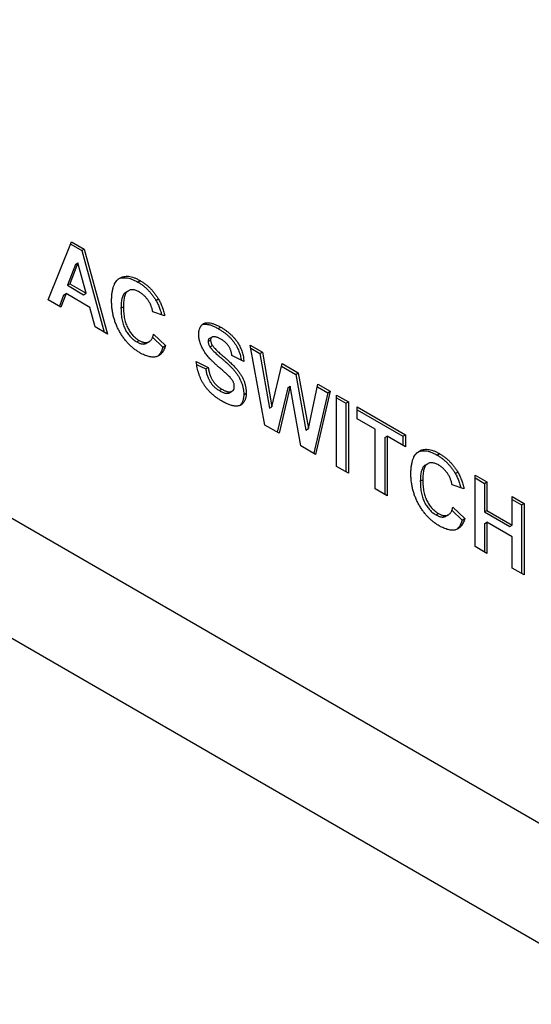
# Model space of a CAD drawing. Header units: millimetres. Extents: x 0 to 3364, y 0 to 2376.
# Tile 36 of 59: x 1694 to 1709, y 489 to 518. Entities that reach past the tile are written whole.
import ezdxf

# ---------------------------------------------------------------- set-up
doc = ezdxf.new("R2010")
doc.units = ezdxf.units.MM
doc.header["$LTSCALE"] = 0.2
doc.layers.add('01_Object Line', color=4, linetype='Continuous')
doc.styles.add('Rainbow-4.0 Style', font='malgunsl.ttf')
doc.dimstyles.new('Rainbow-4.0 Style', dxfattribs={"dimtxt": 3.5, "dimasz": 2.5, "dimexe": 1, "dimexo": 1, "dimgap": 1, "dimtad": 1, "dimdsep": 46, "dimtxsty": 'Rainbow-4.0 Style', "dimcen": 0, "dimclrd": 251, "dimclre": 251, "dimclrt": 7, "dimazin": 3, "dimtp": 0.1, "dimtm": 0.1, "dimtfac": 0.61, "dimtmove": 0, "dimatfit": 3, "dimfxl": 1, "dimlwd": -1, "dimlwe": -1, "dimarcsym": 1})

# ---------------------------------------------------------------- blocks, each defined once
blk = doc.blocks.new('A$C811bb05c')
for p, q in [((435.642, 231.016), (311.409, 302.742)), ((433.171, 229.014), (311.564, 299.223)), ((377.506, 271.44), (378.174, 273.095)), ((378.148, 273.029), (378.464, 272.846)), ((378.174, 273.095), (378.534, 272.887)), ((378.464, 272.846), (378.534, 272.887)), ((378.464, 272.846), (379.108, 270.515)), ((378.534, 272.887), (379.206, 270.458)), ((378.285, 272.452), (378.054, 271.853)), ((378.356, 272.493), (378.124, 271.894)), ((378.285, 272.452), (378.356, 272.493)), ((378.588, 271.626), (378.356, 272.493)), ((378.054, 271.853), (378.124, 271.894)), ((378.124, 271.894), (378.588, 271.626)), ((380.067, 271.947), (380.138, 271.988)), ((378.018, 271.615), (377.869, 271.23)), ((377.947, 271.574), (378.018, 271.615)), ((378.696, 271.223), (378.018, 271.615)), ((378.054, 271.853), (378.518, 271.585)), ((378.518, 271.585), (378.588, 271.626)), ((379.73, 271.659), (379.801, 271.7)), ((377.869, 271.23), (377.506, 271.44)), ((377.947, 271.574), (377.824, 271.256)), ((380.588, 271.423), (380.659, 271.463)), ((378.845, 270.666), (378.696, 271.223)), ((379.588, 271.202), (379.659, 271.242)), ((380.838, 270.982), (380.498, 271.099)), ((379.206, 270.458), (378.845, 270.666)), ((382.371, 270.616), (382.442, 270.657)), ((380.041, 270.235), (380.112, 270.275)), ((380.322, 270.2), (380.392, 270.241)), ((380.494, 270.375), (380.79, 270.09)), ((380.52, 270.458), (380.86, 270.131)), ((382.081, 270.247), (382.152, 270.288)), ((382.116, 270.33), (382.187, 270.371)), ((380.79, 270.09), (380.86, 270.131)), ((382.134, 270.096), (382.205, 270.136)), ((383.708, 267.859), (383.285, 270.144)), ((383.285, 270.144), (383.634, 269.943)), ((383.302, 270.053), (383.563, 269.902)), ((383.563, 269.902), (383.634, 269.943)), ((383.634, 269.943), (383.909, 268.382)), ((381.744, 269.673), (382.084, 269.503)), ((383.104, 269.673), (382.764, 269.843)), ((383.563, 269.902), (383.838, 268.341)), ((381.754, 269.592), (382.013, 269.462)), ((382.013, 269.462), (382.084, 269.503)), ((383.909, 268.382), (384.199, 269.616)), ((384.182, 269.545), (384.592, 269.308)), ((384.199, 269.616), (384.663, 269.349)), ((384.592, 269.308), (384.663, 269.349)), ((384.592, 269.308), (384.88, 267.716)), ((384.663, 269.349), (384.951, 267.757)), ((382.407, 268.842), (382.478, 268.883)), ((382.694, 268.784), (382.765, 268.825)), ((384.359, 268.927), (384.06, 267.656)), ((384.43, 268.968), (384.114, 267.625)), ((384.359, 268.927), (384.43, 268.968)), ((384.738, 267.264), (384.43, 268.968)), ((384.951, 267.757), (385.225, 269.024)), ((385.574, 268.823), (385.159, 267.021)), ((385.209, 268.952), (385.504, 268.782)), ((385.225, 269.024), (385.574, 268.823)), ((385.504, 268.782), (385.574, 268.823)), ((383.101, 268.727), (383.172, 268.768)), ((385.504, 268.782), (385.105, 267.052)), ((385.756, 266.677), (385.756, 268.718)), ((385.756, 268.718), (386.096, 268.522)), ((385.756, 268.636), (386.025, 268.481)), ((386.025, 268.481), (386.096, 268.522)), ((386.096, 268.522), (386.096, 266.48)), ((383.838, 268.341), (383.909, 268.382)), ((386.025, 268.481), (386.025, 266.521)), ((386.345, 268.037), (386.345, 268.378)), ((386.345, 268.378), (387.727, 267.579)), ((386.345, 268.296), (387.657, 267.539)), ((386.866, 267.737), (386.345, 268.037)), ((384.114, 267.625), (383.708, 267.859)), ((384.88, 267.716), (384.951, 267.757)), ((386.866, 266.035), (386.866, 267.737)), ((387.135, 267.499), (387.206, 267.54)), ((387.135, 267.499), (387.135, 265.88)), ((387.206, 267.54), (387.206, 265.839)), ((387.727, 267.239), (387.206, 267.54)), ((387.657, 267.539), (387.727, 267.579)), ((387.657, 267.539), (387.657, 267.28)), ((387.727, 267.579), (387.727, 267.239)), ((385.159, 267.021), (384.738, 267.264)), ((388.634, 267.001), (388.704, 267.042)), ((386.096, 266.48), (385.756, 266.677)), ((388.297, 266.713), (388.368, 266.754)), ((388.155, 266.256), (388.226, 266.296)), ((389.155, 266.477), (389.226, 266.517)), ((389.722, 264.387), (389.722, 266.428)), ((389.722, 266.428), (390.062, 266.232)), ((389.722, 266.346), (389.991, 266.191)), ((387.206, 265.839), (386.866, 266.035)), ((389.404, 266.035), (389.065, 266.153)), ((389.991, 266.191), (390.062, 266.232)), ((389.991, 266.191), (389.991, 265.38)), ((390.062, 266.232), (390.062, 265.42)), ((390.787, 265.002), (390.787, 265.813)), ((390.787, 265.813), (391.127, 265.617)), ((390.787, 265.731), (391.056, 265.576)), ((389.061, 265.428), (389.356, 265.144)), ((389.087, 265.512), (389.427, 265.185)), ((389.991, 265.38), (390.062, 265.42)), ((390.062, 265.42), (390.787, 265.002)), ((391.056, 265.576), (391.127, 265.617)), ((391.056, 265.576), (391.056, 263.616)), ((391.127, 265.617), (391.127, 263.576)), ((388.608, 265.288), (388.679, 265.329)), ((388.889, 265.254), (388.959, 265.295)), ((389.356, 265.144), (389.427, 265.185)), ((389.991, 265.38), (390.716, 264.961)), ((389.991, 265.039), (390.062, 265.08)), ((389.991, 265.039), (389.991, 264.231)), ((390.062, 265.08), (390.062, 264.191)), ((390.787, 264.662), (390.062, 265.08)), ((390.716, 264.961), (390.787, 265.002)), ((390.787, 263.772), (390.787, 264.662)), ((390.062, 264.191), (389.722, 264.387)), ((391.127, 263.576), (390.787, 263.772))]:
    blk.add_line(p, q)
for points, knots in [([(379.319, 271.409), (379.32, 271.449), (379.321, 271.527), (379.332, 271.635), (379.349, 271.733), (379.374, 271.82), (379.405, 271.896), (379.445, 271.96), (379.49, 272.014), (379.543, 272.055), (379.602, 272.086), (379.665, 272.106), (379.733, 272.115), (379.805, 272.112), (379.882, 272.098), (379.963, 272.073), (380.049, 272.036), (380.108, 272.004), (380.138, 271.988)], [0, 0, 0, 0, 0.075791, 0.147853, 0.216063, 0.281514, 0.344147, 0.40504, 0.464872, 0.524079, 0.582725, 0.640362, 0.697329, 0.754684, 0.813113, 0.873015, 0.935195, 1, 1, 1, 1]), ([(379.525, 272.041), (379.528, 272.042), (379.55, 272.051), (379.594, 272.065), (379.662, 272.074), (379.735, 272.071), (379.811, 272.057), (379.893, 272.032), (379.978, 271.995), (380.037, 271.963), (380.067, 271.947)], [0.5759413, 0.5759413, 0.5759413, 0.5759413, 0.582725, 0.6403617, 0.6973288, 0.7546842, 0.8131131, 0.8730146, 0.9351954, 1, 1, 1, 1]), ([(380.067, 271.947), (380.093, 271.931), (380.144, 271.9), (380.219, 271.847), (380.29, 271.788), (380.358, 271.725), (380.421, 271.657), (380.481, 271.583), (380.537, 271.505), (380.571, 271.45), (380.588, 271.423)], [0, 0, 0, 0, 0.137314, 0.269222, 0.396222, 0.51914, 0.640112, 0.759624, 0.878992, 1, 1, 1, 1]), ([(380.138, 271.988), (380.164, 271.972), (380.215, 271.941), (380.29, 271.887), (380.361, 271.829), (380.428, 271.766), (380.492, 271.697), (380.552, 271.624), (380.608, 271.546), (380.642, 271.491), (380.659, 271.463)], [0, 0, 0, 0, 0.137314, 0.269222, 0.396222, 0.51914, 0.640112, 0.759624, 0.878992, 1, 1, 1, 1]), ([(379.73, 271.659), (379.725, 271.656), (379.709, 271.646), (379.684, 271.624), (379.658, 271.589), (379.636, 271.545), (379.619, 271.493), (379.605, 271.432), (379.595, 271.364), (379.59, 271.286), (379.589, 271.23), (379.588, 271.202)], [0.4079726, 0.4079726, 0.4079726, 0.4079726, 0.4349208, 0.4912567, 0.5503905, 0.6127624, 0.67972, 0.7510745, 0.8281288, 0.9112525, 1, 1, 1, 1]), ([(380.114, 271.661), (380.097, 271.67), (380.065, 271.688), (380.018, 271.707), (379.973, 271.721), (379.93, 271.728), (379.89, 271.728), (379.852, 271.722), (379.817, 271.71), (379.784, 271.691), (379.755, 271.664), (379.729, 271.63), (379.707, 271.586), (379.689, 271.534), (379.676, 271.473), (379.666, 271.404), (379.66, 271.327), (379.66, 271.271), (379.659, 271.242)], [0, 0, 0, 0, 0.058637, 0.114442, 0.169048, 0.221995, 0.274768, 0.326889, 0.380477, 0.434921, 0.491257, 0.55039, 0.612762, 0.67972, 0.751074, 0.828129, 0.911253, 1, 1, 1, 1]), ([(380.498, 271.099), (380.495, 271.114), (380.489, 271.143), (380.478, 271.186), (380.464, 271.228), (380.448, 271.269), (380.431, 271.31), (380.41, 271.35), (380.388, 271.389), (380.363, 271.427), (380.337, 271.463), (380.309, 271.498), (380.28, 271.53), (380.249, 271.56), (380.217, 271.589), (380.184, 271.615), (380.149, 271.64), (380.126, 271.654), (380.114, 271.661)], [0, 0, 0, 0, 0.065702, 0.129415, 0.191523, 0.252186, 0.31235, 0.372124, 0.433096, 0.493819, 0.554747, 0.61575, 0.676633, 0.738217, 0.801142, 0.865493, 0.931257, 1, 1, 1, 1]), ([(380.125, 269.927), (380.097, 269.944), (380.04, 269.978), (379.958, 270.04), (379.879, 270.106), (379.804, 270.179), (379.733, 270.259), (379.666, 270.344), (379.603, 270.436), (379.545, 270.534), (379.491, 270.635), (379.445, 270.74), (379.406, 270.847), (379.374, 270.956), (379.349, 271.067), (379.332, 271.179), (379.321, 271.295), (379.32, 271.37), (379.319, 271.409)], [0, 0, 0, 0, 0.064066, 0.126019, 0.185825, 0.244304, 0.302279, 0.360196, 0.418835, 0.478842, 0.539358, 0.600002, 0.661055, 0.723669, 0.788261, 0.855679, 0.925932, 1, 1, 1, 1]), ([(380.588, 271.423), (380.598, 271.406), (380.618, 271.371), (380.645, 271.317), (380.67, 271.26), (380.693, 271.201), (380.714, 271.139), (380.734, 271.076), (380.745, 271.033), (380.751, 271.012)], [0, 0, 0, 0, 0.1106616, 0.2239226, 0.3403672, 0.4613669, 0.5879133, 0.7193097, 0.85249, 0.85249, 0.85249, 0.85249]), ([(380.659, 271.463), (380.669, 271.446), (380.689, 271.412), (380.715, 271.358), (380.741, 271.301), (380.764, 271.242), (380.785, 271.18), (380.805, 271.116), (380.823, 271.05), (380.832, 271.005), (380.838, 270.982)], [0, 0, 0, 0, 0.110662, 0.223923, 0.340367, 0.461367, 0.587913, 0.71931, 0.855956, 1, 1, 1, 1]), ([(379.588, 271.202), (379.589, 271.171), (379.59, 271.111), (379.595, 271.023), (379.605, 270.939), (379.619, 270.859), (379.636, 270.784), (379.658, 270.713), (379.683, 270.647), (379.713, 270.586), (379.746, 270.528), (379.781, 270.475), (379.819, 270.426), (379.858, 270.379), (379.901, 270.337), (379.945, 270.299), (379.992, 270.264), (380.025, 270.244), (380.041, 270.235)], [0, 0, 0, 0, 0.092201, 0.177656, 0.256733, 0.330177, 0.398063, 0.460995, 0.519731, 0.575527, 0.629114, 0.681254, 0.732498, 0.783792, 0.835623, 0.888379, 0.943008, 1, 1, 1, 1]), ([(379.659, 271.242), (379.66, 271.212), (379.66, 271.152), (379.666, 271.064), (379.676, 270.979), (379.689, 270.9), (379.707, 270.825), (379.728, 270.754), (379.754, 270.688), (379.784, 270.626), (379.817, 270.569), (379.852, 270.516), (379.889, 270.466), (379.929, 270.42), (379.971, 270.378), (380.016, 270.34), (380.063, 270.305), (380.095, 270.285), (380.112, 270.275)], [0, 0, 0, 0, 0.092201, 0.177656, 0.256733, 0.330177, 0.398063, 0.460995, 0.519731, 0.575527, 0.629114, 0.681254, 0.732498, 0.783792, 0.835623, 0.888379, 0.943008, 1, 1, 1, 1]), ([(381.812, 270.457), (381.813, 270.482), (381.815, 270.531), (381.83, 270.597), (381.853, 270.655), (381.88, 270.696), (381.906, 270.724), (381.928, 270.743), (381.952, 270.758), (381.978, 270.769), (382.006, 270.778), (382.036, 270.782), (382.068, 270.785), (382.114, 270.783), (382.177, 270.773), (382.259, 270.747), (382.348, 270.709), (382.41, 270.675), (382.442, 270.657)], [0, 0, 0, 0, 0.073758, 0.146314, 0.219931, 0.295355, 0.333985, 0.372228, 0.410559, 0.449522, 0.48845, 0.5285, 0.569766, 0.611707, 0.699547, 0.793005, 0.892708, 1, 1, 1, 1]), ([(381.913, 270.729), (381.92, 270.732), (381.937, 270.737), (381.965, 270.742), (381.997, 270.744), (382.044, 270.742), (382.107, 270.732), (382.188, 270.706), (382.278, 270.668), (382.339, 270.634), (382.371, 270.616)], [0.4572243, 0.4572243, 0.4572243, 0.4572243, 0.4884501, 0.5285, 0.5697661, 0.6117074, 0.6995468, 0.7930053, 0.8927083, 1, 1, 1, 1]), ([(382.371, 270.616), (382.398, 270.601), (382.449, 270.571), (382.523, 270.52), (382.592, 270.468), (382.656, 270.413), (382.714, 270.355), (382.768, 270.296), (382.817, 270.235), (382.861, 270.171), (382.9, 270.106), (382.934, 270.04), (382.963, 269.973), (382.987, 269.906), (383.006, 269.838), (383.02, 269.773), (383.026, 269.731), (383.028, 269.711)], [0, 0, 0, 0, 0.0828203, 0.1610836, 0.2343495, 0.303453, 0.3685543, 0.4308065, 0.4901595, 0.5478911, 0.6040746, 0.6591292, 0.7139484, 0.7683307, 0.8235946, 0.8804083, 0.9306335, 0.9306335, 0.9306335, 0.9306335]), ([(382.442, 270.657), (382.468, 270.642), (382.519, 270.611), (382.593, 270.561), (382.662, 270.508), (382.726, 270.454), (382.785, 270.396), (382.839, 270.337), (382.888, 270.275), (382.932, 270.212), (382.971, 270.147), (383.004, 270.08), (383.034, 270.014), (383.058, 269.946), (383.077, 269.879), (383.091, 269.81), (383.1, 269.741), (383.103, 269.696), (383.104, 269.673)], [0, 0, 0, 0, 0.08282, 0.161084, 0.23435, 0.303453, 0.368554, 0.430806, 0.490159, 0.547891, 0.604075, 0.659129, 0.713948, 0.768331, 0.823595, 0.880408, 0.93902, 1, 1, 1, 1]), ([(380.041, 270.235), (380.053, 270.228), (380.077, 270.215), (380.112, 270.199), (380.146, 270.187), (380.179, 270.18), (380.211, 270.175), (380.241, 270.176), (380.269, 270.179), (380.297, 270.188), (380.314, 270.195), (380.322, 270.2)], [0, 0, 0, 0, 0.0612611, 0.1204609, 0.1787406, 0.2357241, 0.2917922, 0.3484056, 0.4049785, 0.4622711, 0.5197137, 0.5197137, 0.5197137, 0.5197137]), ([(380.112, 270.275), (380.124, 270.269), (380.148, 270.256), (380.183, 270.24), (380.217, 270.228), (380.25, 270.22), (380.281, 270.216), (380.311, 270.217), (380.34, 270.22), (380.367, 270.228), (380.394, 270.24), (380.417, 270.258), (380.439, 270.279), (380.459, 270.306), (380.478, 270.337), (380.494, 270.373), (380.509, 270.413), (380.516, 270.443), (380.52, 270.458)], [0, 0, 0, 0, 0.061261, 0.120461, 0.178741, 0.235724, 0.291792, 0.348406, 0.404979, 0.462271, 0.52076, 0.580529, 0.642578, 0.707405, 0.77492, 0.84633, 0.921134, 1, 1, 1, 1]), ([(381.975, 269.956), (381.962, 269.977), (381.937, 270.02), (381.903, 270.084), (381.875, 270.148), (381.852, 270.212), (381.834, 270.274), (381.822, 270.336), (381.813, 270.398), (381.813, 270.437), (381.812, 270.457)], [0, 0, 0, 0, 0.133054, 0.260864, 0.384835, 0.506941, 0.627504, 0.749214, 0.872651, 1, 1, 1, 1]), ([(382.116, 270.33), (382.115, 270.33), (382.107, 270.325), (382.094, 270.311), (382.083, 270.283), (382.082, 270.259), (382.081, 270.247)], [0.2211521, 0.2211521, 0.2211521, 0.2211521, 0.2594643, 0.5025018, 0.7448853, 1, 1, 1, 1]), ([(382.081, 270.247), (382.082, 270.235), (382.083, 270.212), (382.094, 270.173), (382.11, 270.134), (382.126, 270.109), (382.134, 270.096)], [0, 0, 0, 0, 0.246345, 0.485261, 0.731951, 1, 1, 1, 1]), ([(382.208, 270.38), (382.199, 270.377), (382.183, 270.371), (382.165, 270.351), (382.154, 270.323), (382.153, 270.3), (382.152, 270.288)], [0, 0, 0, 0, 0.259464, 0.502502, 0.744885, 1, 1, 1, 1]), ([(382.152, 270.288), (382.153, 270.276), (382.154, 270.253), (382.164, 270.214), (382.181, 270.175), (382.196, 270.149), (382.205, 270.136)], [0, 0, 0, 0, 0.246345, 0.485261, 0.731951, 1, 1, 1, 1]), ([(382.446, 270.314), (382.434, 270.321), (382.41, 270.335), (382.375, 270.352), (382.342, 270.365), (382.311, 270.375), (382.282, 270.382), (382.255, 270.385), (382.23, 270.384), (382.215, 270.381), (382.208, 270.38)], [0, 0, 0, 0, 0.148335, 0.288592, 0.421401, 0.547152, 0.666859, 0.782766, 0.892668, 1, 1, 1, 1]), ([(382.764, 269.843), (382.762, 269.857), (382.758, 269.883), (382.75, 269.922), (382.741, 269.959), (382.73, 269.995), (382.716, 270.028), (382.702, 270.061), (382.686, 270.091), (382.668, 270.119), (382.648, 270.147), (382.626, 270.173), (382.602, 270.199), (382.575, 270.224), (382.546, 270.248), (382.515, 270.271), (382.481, 270.293), (382.458, 270.307), (382.446, 270.314)], [0, 0, 0, 0, 0.071942, 0.140207, 0.204905, 0.264912, 0.322857, 0.378531, 0.431843, 0.484049, 0.536898, 0.59195, 0.649895, 0.711385, 0.777189, 0.846914, 0.920798, 1, 1, 1, 1]), ([(380.86, 270.131), (380.853, 270.109), (380.84, 270.067), (380.815, 270.009), (380.787, 269.958), (380.756, 269.914), (380.72, 269.878), (380.682, 269.848), (380.641, 269.825), (380.596, 269.809), (380.548, 269.8), (380.497, 269.799), (380.442, 269.804), (380.385, 269.815), (380.324, 269.833), (380.261, 269.858), (380.194, 269.889), (380.149, 269.914), (380.125, 269.927)], [0, 0, 0, 0, 0.070415, 0.137895, 0.202903, 0.265168, 0.325675, 0.384566, 0.442764, 0.500294, 0.557901, 0.61591, 0.675133, 0.73552, 0.798252, 0.862854, 0.929784, 1, 1, 1, 1]), ([(380.79, 270.09), (380.783, 270.068), (380.769, 270.026), (380.744, 269.968), (380.716, 269.917), (380.685, 269.873), (380.655, 269.843), (380.636, 269.827), (380.63, 269.822)], [0, 0, 0, 0, 0.070415, 0.1378948, 0.2029029, 0.2651676, 0.3256747, 0.3554625, 0.3554625, 0.3554625, 0.3554625]), ([(382.379, 269.522), (382.356, 269.542), (382.311, 269.581), (382.248, 269.641), (382.189, 269.698), (382.136, 269.753), (382.088, 269.806), (382.045, 269.857), (382.008, 269.907), (381.986, 269.94), (381.975, 269.956)], [0, 0, 0, 0, 0.161735, 0.312041, 0.452204, 0.58122, 0.699855, 0.809224, 0.908455, 1, 1, 1, 1]), ([(382.134, 270.096), (382.14, 270.086), (382.154, 270.066), (382.181, 270.035), (382.212, 270), (382.25, 269.962), (382.293, 269.92), (382.343, 269.874), (382.398, 269.825), (382.458, 269.773), (382.519, 269.721), (382.577, 269.67), (382.631, 269.621), (382.681, 269.574), (382.726, 269.529), (382.767, 269.487), (382.805, 269.447), (382.848, 269.397), (382.897, 269.335), (382.949, 269.256), (382.995, 269.175), (383.026, 269.104), (383.048, 269.047), (383.062, 269.003), (383.075, 268.959), (383.084, 268.914), (383.092, 268.868), (383.098, 268.821), (383.101, 268.774), (383.101, 268.743), (383.101, 268.727)], [0, 0, 0, 0, 0.018281, 0.040851, 0.06742, 0.098236, 0.13339, 0.172761, 0.216898, 0.265232, 0.314356, 0.360395, 0.4033, 0.443173, 0.480216, 0.513952, 0.544926, 0.573058, 0.625371, 0.67606, 0.726118, 0.776675, 0.802168, 0.82813, 0.85447, 0.881844, 0.909815, 0.938613, 0.968808, 1, 1, 1, 1]), ([(382.205, 270.136), (382.211, 270.127), (382.225, 270.107), (382.251, 270.076), (382.283, 270.041), (382.321, 270.002), (382.364, 269.961), (382.414, 269.915), (382.469, 269.865), (382.529, 269.814), (382.59, 269.762), (382.648, 269.711), (382.702, 269.662), (382.751, 269.614), (382.797, 269.57), (382.838, 269.528), (382.875, 269.488), (382.919, 269.438), (382.968, 269.376), (383.02, 269.297), (383.065, 269.216), (383.097, 269.145), (383.119, 269.088), (383.133, 269.044), (383.145, 269), (383.155, 268.954), (383.162, 268.909), (383.168, 268.862), (383.171, 268.815), (383.172, 268.784), (383.172, 268.768)], [0, 0, 0, 0, 0.018281, 0.040851, 0.06742, 0.098236, 0.13339, 0.172761, 0.216898, 0.265232, 0.314356, 0.360395, 0.4033, 0.443173, 0.480216, 0.513952, 0.544926, 0.573058, 0.625371, 0.67606, 0.726118, 0.776675, 0.802168, 0.82813, 0.85447, 0.881844, 0.909815, 0.938613, 0.968808, 1, 1, 1, 1]), ([(382.469, 268.548), (382.442, 268.564), (382.389, 268.596), (382.313, 268.648), (382.242, 268.703), (382.175, 268.761), (382.113, 268.822), (382.056, 268.886), (382.004, 268.953), (381.957, 269.023), (381.914, 269.096), (381.876, 269.171), (381.842, 269.249), (381.814, 269.329), (381.789, 269.412), (381.769, 269.497), (381.754, 269.585), (381.747, 269.643), (381.744, 269.673)], [0, 0, 0, 0, 0.076122, 0.148212, 0.216241, 0.280668, 0.34231, 0.401421, 0.458656, 0.514793, 0.570722, 0.626653, 0.683482, 0.741844, 0.802144, 0.865151, 0.930811, 1, 1, 1, 1]), ([(382.013, 269.462), (382.016, 269.444), (382.021, 269.409), (382.033, 269.357), (382.046, 269.307), (382.061, 269.259), (382.078, 269.214), (382.098, 269.17), (382.119, 269.129), (382.143, 269.089), (382.168, 269.052), (382.196, 269.017), (382.226, 268.983), (382.258, 268.951), (382.293, 268.921), (382.329, 268.893), (382.367, 268.866), (382.394, 268.85), (382.407, 268.842)], [0, 0, 0, 0, 0.075285, 0.146236, 0.213456, 0.277502, 0.33853, 0.397652, 0.454745, 0.510362, 0.565639, 0.622097, 0.67924, 0.738115, 0.799044, 0.863264, 0.929939, 1, 1, 1, 1]), ([(382.084, 269.503), (382.087, 269.485), (382.092, 269.45), (382.104, 269.398), (382.117, 269.348), (382.132, 269.3), (382.149, 269.255), (382.169, 269.211), (382.19, 269.169), (382.213, 269.13), (382.239, 269.093), (382.267, 269.058), (382.297, 269.024), (382.329, 268.992), (382.363, 268.962), (382.4, 268.934), (382.438, 268.907), (382.464, 268.891), (382.478, 268.883)], [0, 0, 0, 0, 0.075285, 0.146236, 0.213456, 0.277502, 0.33853, 0.397652, 0.454745, 0.510362, 0.565639, 0.622097, 0.67924, 0.738115, 0.799044, 0.863264, 0.929939, 1, 1, 1, 1]), ([(382.666, 269.268), (382.66, 269.274), (382.646, 269.287), (382.623, 269.308), (382.595, 269.334), (382.562, 269.364), (382.523, 269.397), (382.48, 269.436), (382.431, 269.477), (382.397, 269.507), (382.379, 269.522)], [0, 0, 0, 0, 0.065228, 0.145969, 0.245215, 0.361498, 0.495676, 0.646055, 0.814352, 1, 1, 1, 1]), ([(382.832, 268.96), (382.832, 268.972), (382.831, 268.995), (382.824, 269.032), (382.812, 269.069), (382.795, 269.106), (382.773, 269.144), (382.744, 269.184), (382.707, 269.226), (382.681, 269.253), (382.666, 269.268)], [0, 0, 0, 0, 0.113119, 0.2213, 0.325895, 0.431605, 0.54614, 0.677623, 0.828428, 1, 1, 1, 1]), ([(382.407, 268.842), (382.421, 268.834), (382.449, 268.819), (382.489, 268.8), (382.526, 268.785), (382.561, 268.774), (382.593, 268.767), (382.622, 268.765), (382.648, 268.767), (382.672, 268.773), (382.687, 268.78), (382.694, 268.784), (382.694, 268.784)], [0, 0, 0, 0, 0.0886112, 0.1723534, 0.2507588, 0.3243492, 0.3939279, 0.4600367, 0.5228485, 0.5836904, 0.6422364, 0.6449598, 0.6449598, 0.6449598, 0.6449598]), ([(382.478, 268.883), (382.492, 268.875), (382.52, 268.86), (382.56, 268.841), (382.597, 268.825), (382.631, 268.815), (382.664, 268.808), (382.693, 268.806), (382.719, 268.808), (382.743, 268.814), (382.764, 268.823), (382.782, 268.835), (382.798, 268.849), (382.81, 268.867), (382.82, 268.886), (382.827, 268.909), (382.831, 268.933), (382.832, 268.951), (382.832, 268.96)], [0, 0, 0, 0, 0.088611, 0.172353, 0.250759, 0.324349, 0.393928, 0.460037, 0.522848, 0.58369, 0.642236, 0.697606, 0.750761, 0.801402, 0.851621, 0.900196, 0.949716, 1, 1, 1, 1]), ([(383.172, 268.768), (383.172, 268.754), (383.171, 268.726), (383.167, 268.685), (383.161, 268.647), (383.152, 268.611), (383.139, 268.578), (383.125, 268.546), (383.108, 268.517), (383.088, 268.49), (383.067, 268.466), (383.042, 268.446), (383.016, 268.428), (382.987, 268.416), (382.956, 268.406), (382.923, 268.401), (382.888, 268.399), (382.851, 268.401), (382.811, 268.407), (382.769, 268.416), (382.725, 268.429), (382.678, 268.445), (382.629, 268.465), (382.578, 268.489), (382.524, 268.517), (382.487, 268.538), (382.469, 268.548)], [0, 0, 0, 0, 0.037524, 0.074519, 0.111158, 0.147709, 0.184737, 0.222181, 0.259833, 0.298539, 0.337199, 0.375653, 0.413687, 0.45179, 0.490635, 0.529785, 0.569677, 0.610518, 0.6525, 0.696246, 0.741804, 0.789396, 0.838723, 0.890254, 0.944098, 1, 1, 1, 1]), ([(383.101, 268.727), (383.101, 268.713), (383.1, 268.685), (383.096, 268.644), (383.09, 268.606), (383.081, 268.57), (383.069, 268.537), (383.055, 268.505), (383.037, 268.476), (383.018, 268.449), (383, 268.429), (382.988, 268.419), (382.985, 268.416)], [0, 0, 0, 0, 0.0375238, 0.0745185, 0.1111581, 0.1477088, 0.1847374, 0.2221811, 0.259833, 0.2985387, 0.3371991, 0.3541066, 0.3541066, 0.3541066, 0.3541066]), ([(387.886, 266.463), (387.887, 266.503), (387.888, 266.581), (387.899, 266.689), (387.916, 266.787), (387.941, 266.874), (387.972, 266.95), (388.011, 267.013), (388.057, 267.067), (388.11, 267.109), (388.169, 267.14), (388.232, 267.16), (388.3, 267.169), (388.372, 267.166), (388.449, 267.152), (388.53, 267.127), (388.616, 267.09), (388.674, 267.058), (388.704, 267.042)], [0, 0, 0, 0, 0.075791, 0.147853, 0.216063, 0.281514, 0.344147, 0.40504, 0.464872, 0.524079, 0.582725, 0.640362, 0.697329, 0.754684, 0.813113, 0.873015, 0.935195, 1, 1, 1, 1]), ([(388.092, 267.094), (388.095, 267.095), (388.117, 267.105), (388.161, 267.119), (388.229, 267.128), (388.301, 267.125), (388.378, 267.111), (388.46, 267.086), (388.545, 267.049), (388.604, 267.017), (388.634, 267.001)], [0.5759413, 0.5759413, 0.5759413, 0.5759413, 0.582725, 0.6403617, 0.6973288, 0.7546842, 0.8131131, 0.8730146, 0.9351954, 1, 1, 1, 1]), ([(388.634, 267.001), (388.66, 266.985), (388.711, 266.954), (388.786, 266.9), (388.857, 266.842), (388.924, 266.779), (388.988, 266.71), (389.048, 266.637), (389.104, 266.559), (389.138, 266.504), (389.155, 266.477)], [0, 0, 0, 0, 0.137314, 0.269222, 0.396222, 0.51914, 0.640112, 0.759624, 0.878992, 1, 1, 1, 1]), ([(388.704, 267.042), (388.73, 267.026), (388.782, 266.995), (388.857, 266.941), (388.928, 266.883), (388.995, 266.82), (389.059, 266.751), (389.119, 266.678), (389.175, 266.6), (389.209, 266.545), (389.226, 266.517)], [0, 0, 0, 0, 0.137314, 0.269222, 0.396222, 0.51914, 0.640112, 0.759624, 0.878992, 1, 1, 1, 1]), ([(388.297, 266.713), (388.292, 266.71), (388.275, 266.7), (388.251, 266.678), (388.225, 266.643), (388.203, 266.599), (388.186, 266.547), (388.172, 266.486), (388.162, 266.417), (388.157, 266.34), (388.156, 266.284), (388.155, 266.256)], [0.4079726, 0.4079726, 0.4079726, 0.4079726, 0.4349208, 0.4912567, 0.5503905, 0.6127624, 0.67972, 0.7510745, 0.8281288, 0.9112525, 1, 1, 1, 1]), ([(388.681, 266.715), (388.664, 266.724), (388.632, 266.742), (388.585, 266.761), (388.54, 266.775), (388.497, 266.782), (388.457, 266.782), (388.419, 266.776), (388.384, 266.764), (388.351, 266.745), (388.321, 266.718), (388.295, 266.684), (388.274, 266.64), (388.256, 266.588), (388.243, 266.527), (388.233, 266.458), (388.227, 266.38), (388.226, 266.325), (388.226, 266.296)], [0, 0, 0, 0, 0.058637, 0.114442, 0.169048, 0.221995, 0.274768, 0.326889, 0.380477, 0.434921, 0.491257, 0.55039, 0.612762, 0.67972, 0.751074, 0.828129, 0.911253, 1, 1, 1, 1]), ([(389.065, 266.153), (389.062, 266.168), (389.056, 266.196), (389.044, 266.24), (389.031, 266.282), (389.015, 266.323), (388.997, 266.364), (388.977, 266.404), (388.954, 266.442), (388.93, 266.48), (388.904, 266.517), (388.876, 266.552), (388.847, 266.584), (388.816, 266.614), (388.784, 266.643), (388.751, 266.669), (388.716, 266.694), (388.693, 266.708), (388.681, 266.715)], [0, 0, 0, 0, 0.065702, 0.129415, 0.191523, 0.252186, 0.31235, 0.372124, 0.433096, 0.493819, 0.554747, 0.61575, 0.676633, 0.738217, 0.801142, 0.865493, 0.931257, 1, 1, 1, 1]), ([(388.692, 264.981), (388.664, 264.998), (388.607, 265.032), (388.524, 265.094), (388.446, 265.16), (388.371, 265.233), (388.3, 265.313), (388.233, 265.398), (388.17, 265.49), (388.111, 265.587), (388.058, 265.689), (388.012, 265.794), (387.973, 265.901), (387.941, 266.009), (387.916, 266.12), (387.899, 266.233), (387.888, 266.349), (387.887, 266.424), (387.886, 266.463)], [0, 0, 0, 0, 0.064066, 0.126019, 0.185825, 0.244304, 0.302279, 0.360196, 0.418835, 0.478842, 0.539358, 0.600002, 0.661055, 0.723669, 0.788261, 0.855679, 0.925932, 1, 1, 1, 1]), ([(388.226, 266.296), (388.226, 266.265), (388.227, 266.206), (388.233, 266.117), (388.243, 266.033), (388.256, 265.954), (388.274, 265.879), (388.295, 265.808), (388.321, 265.742), (388.351, 265.68), (388.383, 265.623), (388.419, 265.57), (388.456, 265.52), (388.496, 265.474), (388.538, 265.432), (388.583, 265.394), (388.63, 265.359), (388.662, 265.339), (388.679, 265.329)], [0, 0, 0, 0, 0.092201, 0.177656, 0.256733, 0.330177, 0.398063, 0.460995, 0.519731, 0.575527, 0.629114, 0.681254, 0.732498, 0.783792, 0.835623, 0.888379, 0.943008, 1, 1, 1, 1]), ([(389.155, 266.477), (389.165, 266.459), (389.185, 266.425), (389.211, 266.371), (389.237, 266.314), (389.26, 266.255), (389.281, 266.193), (389.301, 266.13), (389.312, 266.087), (389.317, 266.066)], [0, 0, 0, 0, 0.1106616, 0.2239226, 0.3403672, 0.4613669, 0.5879133, 0.7193097, 0.85249, 0.85249, 0.85249, 0.85249]), ([(389.226, 266.517), (389.236, 266.5), (389.256, 266.466), (389.282, 266.411), (389.308, 266.355), (389.331, 266.296), (389.352, 266.234), (389.371, 266.17), (389.389, 266.103), (389.399, 266.059), (389.404, 266.035)], [0, 0, 0, 0, 0.110662, 0.223923, 0.340367, 0.461367, 0.587913, 0.71931, 0.855956, 1, 1, 1, 1]), ([(388.155, 266.256), (388.156, 266.225), (388.157, 266.165), (388.162, 266.077), (388.172, 265.992), (388.186, 265.913), (388.203, 265.838), (388.225, 265.767), (388.25, 265.701), (388.28, 265.64), (388.313, 265.582), (388.348, 265.529), (388.385, 265.479), (388.425, 265.433), (388.468, 265.391), (388.512, 265.353), (388.559, 265.318), (388.591, 265.298), (388.608, 265.288)], [0, 0, 0, 0, 0.092201, 0.177656, 0.256733, 0.330177, 0.398063, 0.460995, 0.519731, 0.575527, 0.629114, 0.681254, 0.732498, 0.783792, 0.835623, 0.888379, 0.943008, 1, 1, 1, 1]), ([(388.679, 265.329), (388.691, 265.323), (388.715, 265.31), (388.75, 265.293), (388.784, 265.282), (388.817, 265.274), (388.848, 265.27), (388.878, 265.271), (388.907, 265.274), (388.934, 265.282), (388.96, 265.294), (388.984, 265.312), (389.006, 265.333), (389.026, 265.36), (389.045, 265.391), (389.061, 265.427), (389.076, 265.467), (389.083, 265.497), (389.087, 265.512)], [0, 0, 0, 0, 0.061261, 0.120461, 0.178741, 0.235724, 0.291792, 0.348406, 0.404979, 0.462271, 0.52076, 0.580529, 0.642578, 0.707405, 0.77492, 0.84633, 0.921134, 1, 1, 1, 1]), ([(388.608, 265.288), (388.62, 265.282), (388.644, 265.269), (388.679, 265.253), (388.713, 265.241), (388.746, 265.234), (388.777, 265.229), (388.807, 265.23), (388.836, 265.233), (388.863, 265.242), (388.88, 265.249), (388.889, 265.254)], [0, 0, 0, 0, 0.0612611, 0.1204609, 0.1787406, 0.2357241, 0.2917922, 0.3484056, 0.4049785, 0.4622711, 0.5197137, 0.5197137, 0.5197137, 0.5197137]), ([(389.427, 265.185), (389.42, 265.163), (389.407, 265.121), (389.382, 265.063), (389.353, 265.012), (389.323, 264.968), (389.287, 264.932), (389.249, 264.902), (389.208, 264.879), (389.163, 264.863), (389.115, 264.854), (389.063, 264.853), (389.009, 264.858), (388.952, 264.869), (388.891, 264.887), (388.828, 264.912), (388.761, 264.943), (388.716, 264.968), (388.692, 264.981)], [0, 0, 0, 0, 0.070415, 0.137895, 0.202903, 0.265168, 0.325675, 0.384566, 0.442764, 0.500294, 0.557901, 0.61591, 0.675133, 0.73552, 0.798252, 0.862854, 0.929784, 1, 1, 1, 1]), ([(389.356, 265.144), (389.35, 265.122), (389.336, 265.08), (389.311, 265.022), (389.283, 264.971), (389.252, 264.927), (389.222, 264.897), (389.203, 264.881), (389.197, 264.876)], [0, 0, 0, 0, 0.070415, 0.1378948, 0.2029029, 0.2651676, 0.3256747, 0.3554625, 0.3554625, 0.3554625, 0.3554625])]:
    blk.add_open_spline(points, degree=3, knots=knots)

msp = doc.modelspace()

# ---------------------------------------------------------------- block references
at = {"layer": '01_Object Line'}
msp.add_blockref('A$C811bb05c', (1317.491, 238.055), dxfattribs=at)

# ---------------------------------------------------------------- leaders
at = {"annotation_type": 0, "has_hookline": 1, "hookline_direction": 0}
for points, text_width in [([(1644.975, 578.956), (1644.975, 97.555), (1841.432, 96.555)], 441.723), ([(1669.481, 550.84), (1669.481, 157.772), (1839.3, 156.772)], 332.529), ([(1690.037, 540.367), (1690.037, 210.049), (1836.846, 209.049)], 235.656)]:
    msp.add_leader(points, dimstyle='Rainbow-4.0 Style', override={"dimscale": 5, "dimclrd": 1, "dimldrblk": 'DotSmall'}, dxfattribs=dict(at, text_width=text_width))

doc.saveas('drawing.dxf')
